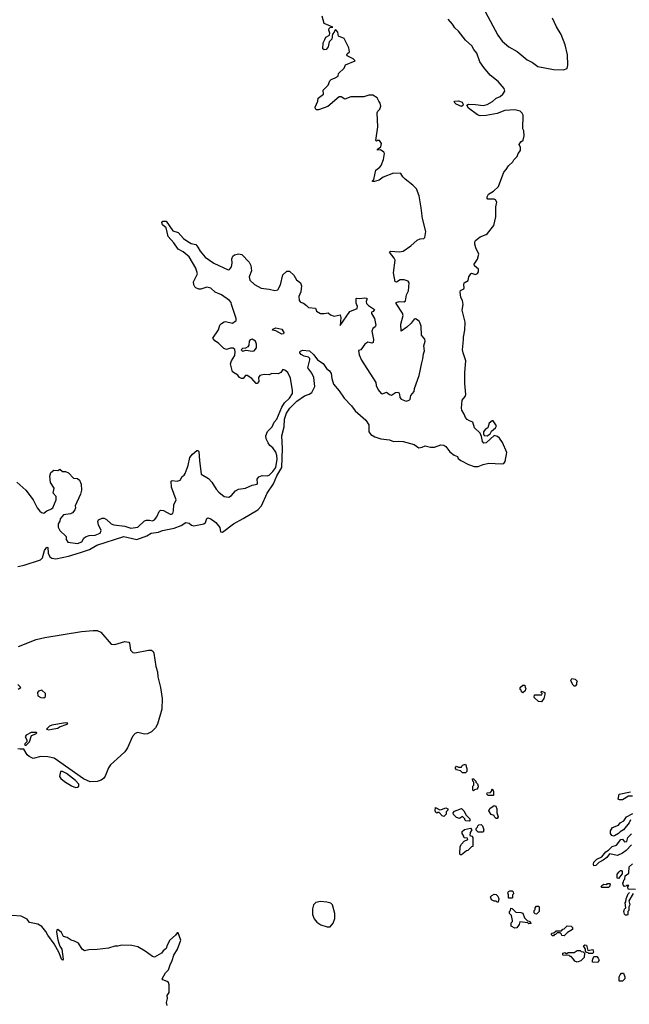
# Model space of a CAD drawing. Extents: x 2239781 to 2394849, y 665654 to 770575.
# Tile 73 of 147: x 2299310 to 2305484, y 711196 to 721171. Entities that reach past the tile are written whole.
import ezdxf

# ---------------------------------------------------------------- set-up
doc = ezdxf.new("R2010")
doc.units = 0

msp = doc.modelspace()

# ---------------------------------------------------------------- linework, layer by layer
at = {"layer": '0CON10XD'}
for points in [[(2299289.6, 715630.4), (2299355, 715643.7), (2299521.3, 715698.7), (2299541.9, 715718.1), (2299561.9, 715795), (2299585, 715827.5), (2299595.8, 715825), (2299599.5, 715765), (2299615, 715728.1), (2299635, 715714.8), (2299675, 715709.4), (2299804.4, 715735), (2299925, 715773), (2300015.8, 715804.2), (2300091.3, 715848.7), (2300365, 715936.5), (2300494.7, 715905.3), (2300596.8, 715943.2), (2300641.5, 715968.5), (2300715, 715978.5), (2300755, 715995.6), (2300875, 716018.9), (2300943.8, 716046.2), (2300991.7, 716078.3), (2301025, 716069.2), (2301050.7, 716050.7), (2301075, 716043.1), (2301175.8, 716064.2), (2301192, 716078), (2301205, 716117.5), (2301215, 716123.3), (2301245, 716112.5), (2301295, 716077.1), (2301336.4, 716026.4), (2301343.8, 715983.8), (2301365, 715980.3), (2301475, 716063.1), (2301575, 716116), (2301723.5, 716206.5), (2301757.5, 716245), (2301815, 716372.5), (2301881.3, 716468.7), (2301915, 716549.6), (2301964.5, 716635), (2301973.3, 716825), (2301965.4, 716955), (2301988.8, 717045), (2301992.4, 717125), (2302010.6, 717185), (2302045, 717234), (2302115.3, 717305), (2302195, 717361.8), (2302241.7, 717378.3), (2302268.6, 717395), (2302300.8, 717455), (2302289.1, 717545), (2302268.8, 717588.8), (2302229.2, 717645), (2302250, 717725), (2302247.9, 717737.9), (2302235, 717751.5), (2302190.8, 717760.8), (2302159.7, 717779.7), (2302146.7, 717795), (2302146.7, 717805), (2302155, 717813.3), (2302175, 717822), (2302245, 717815.3), (2302288.9, 717775), (2302325, 717725.6), (2302385, 717686.1), (2302417.8, 717637.8), (2302448.8, 717615), (2302464.1, 717585), (2302470.3, 717535), (2302487.3, 717477.3), (2302545, 717412.1), (2302595, 717336.2), (2302670, 717260), (2302707.9, 717207.9), (2302815.8, 717115), (2302846.4, 717066.4), (2302847.1, 716995), (2302867.2, 716967.2), (2302908, 716945), (2302968, 716925), (2303055, 716915.3), (2303095, 716898.9), (2303145, 716902.5), (2303195, 716897.1), (2303305, 716868.8), (2303353.7, 716833.7), (2303385, 716838.8), (2303415, 716852), (2303470.5, 716840.5), (2303509.5, 716840.5), (2303576.2, 716863.8), (2303605, 716862), (2303626.3, 716846.3), (2303665, 716794.5), (2303709.8, 716759.8), (2303742.5, 716745), (2303752.5, 716725), (2303776.4, 716706.4), (2303856.1, 716666.1), (2303914.5, 716644.5), (2303955, 716642.9), (2304005, 716665.8), (2304060.4, 716679.6), (2304191, 716671), (2304214.3, 716675.7), (2304225.3, 716694.7), (2304242.2, 716785), (2304198.2, 716888.2), (2304170.8, 716930.8), (2304149.1, 716949.1), (2304115, 716957.1), (2304035, 716885.5), (2304010.5, 716880.5), (2303997.9, 716897.9), (2303988.3, 716948.3), (2303972.1, 716982.1), (2303915, 717036.7), (2303900, 717095), (2303865, 717105.7), (2303841.7, 717121.7), (2303825, 717141.2), (2303812.9, 717175), (2303787.5, 717215), (2303783.5, 717235), (2303792.5, 717315), (2303823.3, 717355), (2303828.8, 717375), (2303816.9, 717485), (2303816.9, 717595), (2303830, 717715), (2303800.8, 717795), (2303796.2, 717825), (2303806.1, 717926.1), (2303803.8, 717955), (2303820, 718025), (2303822.5, 718105), (2303793, 718227), (2303800, 718285), (2303793.3, 718325), (2303776.7, 718355), (2303770.6, 718415), (2303775, 718426.2), (2303807, 718443), (2303812.5, 718455), (2303807.5, 718485), (2303813.3, 718505), (2303850.7, 718529.3), (2303860, 718565), (2303877.5, 718595), (2303885, 718602.5), (2303925, 718590), (2303945, 718600), (2303956.7, 718615), (2303957.5, 718645), (2303917.5, 718677.5), (2303912.5, 718692.5), (2303945.6, 718745), (2303960, 718795), (2303929.1, 718859.1), (2303919.2, 718895), (2303918.8, 718921.2), (2303928, 718935), (2303975, 718970.8), (2304035, 718994.2), (2304048.8, 719005), (2304111.2, 719085), (2304134, 719175), (2304134, 719275), (2304143, 719323), (2304130, 719345), (2304115, 719352), (2304052.3, 719352.3), (2304043.6, 719363.6), (2304043.6, 719376.4), (2304058.3, 719401.7), (2304107.5, 719435), (2304158.3, 719481.7), (2304212.5, 719625), (2304238.3, 719651.7), (2304260.7, 719689.3), (2304305, 719730), (2304315, 719750), (2304350, 719785), (2304360, 719815), (2304383, 719847), (2304383.3, 719875), (2304370, 719905), (2304387, 719933), (2304408.3, 719951.7), (2304420, 719995), (2304417.5, 720045), (2304407.5, 720065), (2304408.8, 720205), (2304400, 720225), (2304378, 720245), (2304325, 720257.5), (2304225, 720249.6), (2304145, 720219.4), (2304035, 720198.6), (2303975, 720198), (2303945, 720205.8), (2303853.9, 720273.9), (2303838, 720305), (2303855.7, 720314.3), (2303925, 720312.9), (2304005, 720300.4), (2304045, 720310), (2304097.2, 720342.8), (2304134.7, 720375.3), (2304176.4, 720393.6), (2304202.9, 720415), (2304222.9, 720445), (2304215.7, 720475), (2304155.6, 720545), (2304075, 720607.9), (2304012.3, 720685), (2303969.3, 720745), (2303940, 720830), (2303908, 720868), (2303890, 720905), (2303825, 720964.4), (2303755, 721053.1), (2303717.3, 721087.3), (2303695, 721123.8), (2303648, 721175)], [(2302603.9, 720363.9), (2302565, 720390.8), (2302545, 720390), (2302429.3, 720290.7), (2302335, 720256.2), (2302315, 720257.5), (2302306.2, 720266.2), (2302302.5, 720285), (2302330, 720345), (2302334, 720375), (2302386.7, 720415), (2302384, 720456), (2302433.6, 720506.4), (2302449.5, 720550.5), (2302465, 720566.2), (2302505, 720580), (2302535, 720600), (2302540, 720625), (2302595, 720680), (2302610, 720715), (2302707.5, 720755), (2302687.5, 720775), (2302627.5, 720805), (2302622.5, 720815), (2302627.5, 720825), (2302650, 720845), (2302642.5, 720885), (2302595, 720978.8), (2302538.8, 721005), (2302530.8, 721045), (2302515, 721066), (2302505, 721067.5), (2302496, 721045), (2302478.8, 721025), (2302471.9, 720975), (2302446, 720945), (2302435.6, 720895), (2302415, 720870), (2302395, 720864.3), (2302380, 720875), (2302383.6, 720935), (2302399.4, 720970.6), (2302411.4, 720995), (2302448, 721015), (2302450.8, 721035), (2302441.1, 721065), (2302445, 721080), (2302455, 721090), (2302482.5, 721095), (2302393.6, 721133.6), (2302372.5, 721205)], [(2304025, 721252.5), (2304152, 721015), (2304195, 720954), (2304264, 720895), (2304348.1, 720848.1), (2304450, 720765), (2304505, 720736), (2304557, 720697), (2304715, 720665.5), (2304816.3, 720663.7), (2304853.3, 720675), (2304861.7, 720708.3), (2304858.2, 720815), (2304834.6, 720915), (2304795, 721019.2), (2304746.6, 721096.6), (2304707.7, 721185)], [(2299280, 716485), (2299373, 716403), (2299445, 716307.5), (2299486.7, 716225), (2299512.3, 716192.3), (2299529.3, 716179.3), (2299555, 716172.5), (2299585, 716196.7), (2299625, 716211.2), (2299644.1, 716225.9), (2299678.8, 716305), (2299678.8, 716338.8), (2299647.5, 716375), (2299657.5, 716425), (2299622.7, 716482.7), (2299616.2, 716545), (2299623.8, 716585), (2299655, 716607.5), (2299695, 716603.8), (2299715, 716617.5), (2299745, 716593.8), (2299775, 716593.3), (2299805, 716580), (2299855, 716527.5), (2299895, 716522.5), (2299915, 716507.5), (2299933.8, 716463.8), (2299936, 716405), (2299925, 716362.5), (2299873.3, 716245), (2299876.7, 716225), (2299870, 716205), (2299844.2, 716175), (2299826.2, 716165), (2299753.8, 716156.2), (2299721.4, 716115), (2299717.8, 716092.2), (2299698.6, 716065), (2299700.7, 716030.7), (2299716.4, 715996.4), (2299781.2, 715935), (2299781.2, 715905), (2299798.8, 715878.8), (2299895, 715864), (2299938.8, 715881.2), (2299960.5, 715919.5), (2299976.5, 715933.5), (2300015, 715945.5), (2300075, 715947.5), (2300125, 715968), (2300134.3, 715995), (2300108.5, 716055), (2300102.5, 716087.5), (2300107, 716103), (2300145, 716120), (2300165, 716120), (2300188.3, 716108.3), (2300237.5, 716065), (2300262.7, 716052.7), (2300375, 716040), (2300435, 716019.6), (2300505, 716031.1), (2300575, 716093.9), (2300595, 716101.6), (2300625, 716099.8), (2300655, 716095.3), (2300675, 716103.9), (2300697.5, 716135), (2300721, 716189), (2300737.1, 716202.9), (2300765, 716200), (2300835, 716161.5), (2300848.8, 716161.2), (2300860.5, 716169.5), (2300868.6, 716195), (2300871.9, 716255), (2300894.7, 716305), (2300848.2, 716435), (2300845.6, 716494.4), (2300855, 716504), (2300905, 716494.5), (2300935.3, 716504.7), (2300955, 716544), (2300975, 716557.5), (2300985.5, 716574.5), (2301015.7, 716655), (2301033.6, 716736.4), (2301060.2, 716769.8), (2301105, 716806), (2301115, 716806.2), (2301125.8, 716795), (2301129.4, 716705), (2301148.8, 716565), (2301221.2, 716521.2), (2301255, 716486.2), (2301299.4, 716415), (2301328.1, 716385), (2301382, 716342), (2301427.5, 716335), (2301455, 716349.1), (2301495, 716396.7), (2301524.7, 716415.3), (2301595.3, 716424.7), (2301665, 716454.3), (2301715, 716463.8), (2301720, 716475), (2301716.4, 716515), (2301731.1, 716538.9), (2301765, 716554.6), (2301815, 716550), (2301835, 716556.2), (2301875, 716592.2), (2301903.8, 716635), (2301917.9, 716717.9), (2301915.6, 716755), (2301905, 716790), (2301875, 716834.2), (2301845, 716855.8), (2301825, 716882.5), (2301804.6, 716925), (2301802.7, 716955), (2301821.2, 716998.8), (2301867.8, 717045), (2301888.9, 717095), (2301915.9, 717125), (2301963.3, 717245), (2301992, 717288), (2302042.5, 717335), (2302071.8, 717385), (2302074.4, 717415), (2302051.5, 717538.5), (2302025.5, 717595), (2301995, 717621.4), (2301975, 717628), (2301954, 717596), (2301926.8, 717583.2), (2301865, 717587.5), (2301835, 717574.2), (2301785, 717576.5), (2301743.2, 717566.8), (2301730, 717545), (2301731.2, 717505), (2301715, 717486.2), (2301705, 717486.2), (2301661.2, 717535), (2301615, 717566.2), (2301597.5, 717565), (2301575, 717536.7), (2301557, 717537), (2301535, 717547.5), (2301518.3, 717568.3), (2301465, 717602.5), (2301446, 717685), (2301456, 717715), (2301489.7, 717770.3), (2301493.8, 717805), (2301488, 717828), (2301473.6, 717843.6), (2301445, 717842.5), (2301405, 717830.8), (2301378.8, 717838.8), (2301325, 717893.3), (2301285, 717916.2), (2301266.2, 717945), (2301325, 718030), (2301337.5, 718075), (2301355, 718094), (2301379.3, 718110.7), (2301395, 718114), (2301464.4, 718095.6), (2301501.4, 718125), (2301501.9, 718145), (2301455.3, 718284.7), (2301450.4, 718305), (2301435, 718324.6), (2301355, 718382.3), (2301290.3, 718410.3), (2301245, 718450), (2301205, 718459.4), (2301145, 718440), (2301125, 718440), (2301095, 718452.9), (2301084.4, 718465), (2301074.5, 718485), (2301071.1, 718515), (2301112.5, 718595), (2301095.4, 718655), (2301028.1, 718768.1), (2300965, 718817.5), (2300915, 718846.9), (2300871.7, 718911.7), (2300815, 718973.8), (2300792.7, 719062.7), (2300755, 719092.5), (2300748, 719115), (2300759.5, 719130.5), (2300795, 719131.2), (2300862, 719032), (2300915, 719014.2), (2300970, 718955), (2301012, 718922), (2301045, 718903.3), (2301094.4, 718894.4), (2301115, 718866.7), (2301136.7, 718825), (2301186.9, 718765), (2301275, 718704.3), (2301423, 718637), (2301435, 718640), (2301455, 718667.5), (2301460.8, 718705), (2301458.3, 718748.3), (2301468, 718775), (2301485, 718788.2), (2301525, 718800), (2301560.9, 718790.9), (2301633, 718713), (2301650.5, 718680.5), (2301658.8, 718625), (2301634, 718565), (2301640.3, 718530.3), (2301686.8, 718486.8), (2301755, 718450), (2301835, 718441.4), (2301895, 718425.7), (2301925, 718434), (2301950, 718485), (2301974.2, 718585), (2302015, 718622), (2302043.6, 718623.6), (2302085, 718583.3), (2302113.3, 718535), (2302153.6, 718503.6), (2302163.3, 718475), (2302157.3, 718412.7), (2302136.7, 718365), (2302140, 718325), (2302155, 718307.5), (2302185, 718297.5), (2302215, 718276.7), (2302235, 718253.8), (2302305, 718246.7), (2302317, 718217), (2302355, 718193.3), (2302395, 718193.8), (2302435, 718202.5), (2302459.3, 718179.3), (2302495, 718166.7), (2302555, 718180), (2302561.2, 718155), (2302555, 718072.5), (2302655, 718216.2), (2302727.5, 718245), (2302732.5, 718265), (2302718.3, 718298.3), (2302717.5, 718345), (2302725, 718350), (2302755, 718345.7), (2302805, 718353.3), (2302825, 718350), (2302826.7, 718335), (2302817.5, 718315), (2302822.5, 718295), (2302842.5, 718275), (2302902.5, 718235), (2302890, 718215), (2302873.6, 718206.4), (2302872.5, 718195), (2302902.5, 718145), (2302916.7, 718075), (2302909.3, 718060.7), (2302885, 718042.5), (2302878, 718015), (2302891.7, 717931.7), (2302888.8, 717901.2), (2302875, 717893.8), (2302835, 717903.3), (2302805, 717883.3), (2302765, 717826.7), (2302741.4, 717818.6), (2302747.3, 717775), (2302770.6, 717720.6), (2302916.7, 717495), (2302920, 717465), (2302941.7, 717421.7), (2302972.5, 717385), (2302985, 717380), (2303026.2, 717396.2), (2303055, 717372.5), (2303075, 717367.5), (2303115, 717392.5), (2303145, 717397.5), (2303156.1, 717376.1), (2303160, 717345), (2303173.8, 717325), (2303225, 717305.6), (2303256.2, 717315), (2303264, 717325), (2303272, 717365), (2303304.5, 717405), (2303310, 717435), (2303357.3, 717565), (2303381.5, 717695), (2303394.5, 717735), (2303398.1, 717785), (2303410, 717815), (2303403.8, 717866.2), (2303417.8, 717915), (2303414, 717935), (2303378, 717975), (2303374.5, 718065), (2303364.3, 718104.3), (2303355, 718116.2), (2303318.8, 718138.8), (2303305, 718136.2), (2303275.7, 718095), (2303231.2, 718055), (2303172.5, 718015), (2303170, 718085), (2303193.8, 718175), (2303187, 718197), (2303123.8, 718295), (2303123.8, 718305), (2303155, 718314.4), (2303205, 718312.7), (2303218.9, 718321.1), (2303228.6, 718385), (2303247.5, 718425), (2303256.2, 718505), (2303245, 718522.5), (2303205, 718536.7), (2303165, 718536.7), (2303125, 718512.5), (2303113.8, 718513.8), (2303096.2, 718605), (2303112.9, 718735), (2303104.2, 718755), (2303053.8, 718816.2), (2303065, 718827.1), (2303155, 718819.2), (2303194.3, 718825.7), (2303270.2, 718879.8), (2303335, 718935.7), (2303365, 718950.6), (2303403.3, 718955), (2303414, 718965), (2303423.8, 719025), (2303391.2, 719155), (2303376.2, 719265), (2303356.7, 719385), (2303328.8, 719458.8), (2303292.5, 719495), (2303212.5, 719555), (2303189.3, 719579.3), (2303171.2, 719611.2), (2303095, 719616.7), (2302990, 719575), (2302950, 719545), (2302905, 719532.5), (2302885, 719530), (2302880, 719535), (2302896.7, 719553.3), (2302916.2, 719645), (2302956.7, 719675), (2302971.2, 719695), (2302993.1, 719755), (2303003.8, 719815), (2302997.1, 719827.1), (2302965, 719852.5), (2302935, 719850), (2302935, 719860), (2302966.1, 719883.9), (2302973.3, 719915), (2302955, 719946.7), (2302935, 719947.5), (2302925, 719940), (2302918.3, 719948.3), (2302936.2, 720085), (2302931.7, 720228.3), (2302936.4, 720243.6), (2302957.5, 720265), (2302966.7, 720295), (2302962.5, 720325), (2302946.2, 720345), (2302930.7, 720380.7), (2302886.4, 720406.4), (2302846.1, 720406.1), (2302795, 720390), (2302665, 720390), (2302603.9, 720363.9)], [(2303785, 720290.6), (2303729.2, 720315), (2303712, 720335), (2303716, 720344), (2303755, 720347.1), (2303790, 720335), (2303801.9, 720315), (2303798.9, 720301.1), (2303785, 720290.6)], [(2301965, 717984.5), (2301905, 718019.2), (2301870, 718025), (2301874, 718035), (2301905, 718047.8), (2301965, 718035.4), (2301986.8, 718003.2), (2301980.2, 717989.8), (2301965, 717984.5)], [(2301665, 717811.8), (2301685, 717814.6), (2301710, 717845), (2301707.5, 717885), (2301697.5, 717915), (2301665, 717935.4), (2301645, 717928.1), (2301634.4, 717915), (2301630, 717875), (2301622, 717858), (2301596.4, 717843.6), (2301565, 717840), (2301553.8, 717825), (2301565, 717813.8), (2301605, 717822), (2301665, 717811.8)], [(2304045, 716954.2), (2304075.7, 716974.3), (2304088.8, 717001.2), (2304127.5, 717035), (2304137.5, 717055), (2304105, 717107.5), (2304095, 717107.5), (2304065, 717082.5), (2304050, 717035), (2304025, 717020), (2304006.2, 716995), (2304006, 716975), (2304015, 716956.7), (2304045, 716954.2)], [(2299298, 714822), (2299478.3, 714891.7), (2299565, 714913.6), (2299935, 714971.7), (2300055, 714983.4), (2300095, 714981.4), (2300130.8, 714965), (2300235.2, 714845.2), (2300275, 714841.1), (2300339.8, 714860.2), (2300375, 714871.7), (2300416, 714865), (2300423.2, 714853.2), (2300430.8, 714785), (2300455, 714758.6), (2300475, 714756.7), (2300615, 714783.7), (2300645, 714782.6), (2300661.4, 714771.4), (2300668.7, 714755), (2300688.2, 714618.2), (2300705.4, 714565), (2300710.5, 714515), (2300737.2, 714405), (2300752.3, 714295), (2300750, 714185), (2300706.5, 714035), (2300685, 713996.2), (2300645, 713957.4), (2300605, 713934.8), (2300575, 713931.9), (2300505, 713950.2), (2300478.9, 713941.1), (2300451.9, 713908.1), (2300401.4, 713795), (2300375.3, 713755), (2300336, 713715), (2300228, 713622), (2300208.5, 713591.5), (2300175, 713506.9), (2300158.2, 713485), (2300135, 713467.3), (2300095, 713453.7), (2300025, 713449.3)], [(2304935, 714420), (2304925, 714420), (2304915, 714430), (2304898.3, 714458.3), (2304893.3, 714475), (2304903, 714497), (2304935, 714490), (2304960, 714465), (2304950, 714455), (2304950, 714435), (2304935, 714420)], [(2299295, 714387.5), (2299320, 714405), (2299290, 714435)], [(2299555, 714300), (2299570, 714315), (2299570, 714345), (2299535, 714380), (2299501.7, 714368.3), (2299490, 714355), (2299495, 714320), (2299523, 714303), (2299555, 714300)], [(2304405, 714352.5), (2304391.7, 714361.7), (2304388.3, 714378.3), (2304380, 714385), (2304380, 714405), (2304405, 714430), (2304425, 714430), (2304430, 714405), (2304440, 714395), (2304431.7, 714388.3), (2304428.3, 714371.7), (2304405, 714352.5)], [(2304595, 714260), (2304563, 714263), (2304520, 714305), (2304525, 714330), (2304598.3, 714331.7), (2304600, 714345), (2304590, 714355), (2304595, 714367.5), (2304630, 714355), (2304630, 714335), (2304617.5, 714295), (2304595, 714260)], [(2299605, 713978), (2299635, 713983.5), (2299695, 713994.5), (2299713.2, 714006.8), (2299791.2, 714035), (2299797.5, 714045), (2299775, 714046.8), (2299635, 714024), (2299613.3, 714015), (2299580, 713985), (2299605, 713978)], [(2299365, 713820), (2299375, 713822.5), (2299410, 713855), (2299430, 713920), (2299472.5, 713935), (2299482.5, 713945), (2299478.8, 713948.8), (2299425, 713951.2), (2299375, 713922.5), (2299366.7, 713905), (2299382.5, 713875), (2299383.9, 713856.1), (2299362.5, 713835), (2299360, 713825), (2299365, 713820)], [(2300025, 713449.3), (2299955, 713481.9), (2299660.1, 713690.1), (2299595, 713703.1), (2299525, 713705.5), (2299445, 713687.5), (2299405, 713706), (2299384.2, 713725), (2299352.5, 713782.5), (2299315, 713779.2), (2299292.5, 713785)], [(2303825, 713540), (2303795, 713540), (2303775, 713560), (2303735, 713570), (2303722.5, 713585), (2303723.3, 713595), (2303735, 713607.5), (2303755, 713600), (2303785, 713600), (2303795, 713620), (2303825, 713630), (2303840, 713585), (2303840, 713555), (2303825, 713540)], [(2299875, 713392.8), (2299895, 713394.8), (2299908.8, 713405), (2299910.2, 713425), (2299875.9, 713465), (2299785, 713536), (2299745, 713553.8), (2299724.5, 713555), (2299713.3, 713505), (2299727.7, 713485), (2299764, 713454), (2299835, 713408), (2299875, 713392.8)], [(2303905, 713360), (2303900, 713365), (2303900, 713405), (2303910, 713415), (2303910, 713445), (2303900, 713455), (2303895, 713480), (2303905, 713480), (2303930, 713455), (2303930, 713445), (2303945, 713430), (2303952.5, 713405), (2303951.7, 713388.3), (2303940, 713375), (2303915, 713370), (2303905, 713360)], [(2304105, 713310), (2304055, 713310), (2304040, 713325), (2304045, 713340), (2304078.3, 713341.7), (2304090, 713355), (2304095, 713380), (2304110, 713355), (2304110, 713315), (2304105, 713310)], [(2305515, 713303.3), (2305475, 713303.3), (2305415, 713267.5), (2305385, 713267.5), (2305370, 713275), (2305380, 713325), (2305495, 713350)], [(2303605, 713100), (2303590, 713105), (2303558.3, 713138.3), (2303545, 713140), (2303535, 713132.5), (2303525, 713140), (2303517.5, 713155), (2303521.7, 713188.3), (2303565, 713167.5), (2303581.7, 713168.3), (2303625, 713186.2), (2303647.5, 713175), (2303647, 713163), (2303630, 713145), (2303628.3, 713121.7), (2303605, 713100)], [(2303865, 713050), (2303830, 713055), (2303820, 713065), (2303820, 713075), (2303795, 713100), (2303765, 713080), (2303735, 713090), (2303705, 713120), (2303700, 713135), (2303715, 713152.5), (2303785, 713180), (2303806.7, 713155), (2303830.7, 713110.7), (2303867.5, 713075), (2303870, 713055), (2303865, 713050)], [(2304145, 713080), (2304135, 713080), (2304120, 713095), (2304115, 713110), (2304085, 713120), (2304060, 713155), (2304070, 713180), (2304115, 713210), (2304133, 713203), (2304143.3, 713175), (2304142.5, 713135), (2304156.7, 713095), (2304145, 713080)], [(2305497.5, 713065), (2305482.5, 713035), (2305425.9, 712964.1), (2305390, 712945), (2305375, 712927.5), (2305335, 712902.5), (2305325, 712900), (2305307, 712907), (2305292.5, 712925), (2305292.5, 712955), (2305315, 712987.5), (2305375, 713012.5), (2305392.5, 713035), (2305427.5, 713055), (2305455, 713096.7), (2305520.7, 713129.3)], [(2303785, 712710), (2303775, 712710), (2303768.3, 712718.3), (2303772.5, 712795), (2303785, 712820), (2303811.7, 712848.3), (2303850, 712865), (2303845, 712880), (2303811.7, 712881.7), (2303808.3, 712898.3), (2303790, 712925), (2303793, 712947), (2303815, 712967.5), (2303875, 712980), (2303890, 712965), (2303873, 712937), (2303870, 712905), (2303888.3, 712898.3), (2303900, 712885), (2303900, 712795), (2303885, 712790), (2303850, 712755), (2303835, 712750), (2303785, 712710)], [(2304005, 712940), (2303955, 712940), (2303931.7, 712961.7), (2303931.7, 712978.3), (2303948.3, 712991.7), (2303950, 713005), (2303960, 713015), (2303985, 713016.7), (2303997.5, 713005), (2304010, 712965), (2304005, 712940)], [(2305507, 712813), (2305452.5, 712755), (2305415, 712727.5), (2305365, 712702.5), (2305285, 712720), (2305256.4, 712683.6), (2305220, 712655), (2305176.4, 712633.6), (2305145, 712603.3), (2305125, 712600), (2305120, 712615), (2305123.9, 712636.1), (2305155, 712667.5), (2305205, 712690), (2305245, 712740), (2305273, 712757), (2305310, 712795), (2305353, 712807), (2305400, 712865), (2305415, 712867.5), (2305435, 712842.5), (2305460, 712845), (2305470, 712885), (2305507, 712923)], [(2305548.3, 712358.3), (2305471.7, 712361.7), (2305470, 712385), (2305478.3, 712398.3), (2305455, 712400), (2305448.3, 712391.7), (2305435, 712390), (2305422.5, 712405), (2305420, 712425), (2305427, 712433), (2305430, 712455), (2305440, 712465), (2305443, 712497), (2305480, 712525), (2305481.7, 712588.3), (2305515, 712620)], [(2305375, 712470), (2305360, 712475), (2305362.5, 712515), (2305380.7, 712539.3), (2305395, 712550), (2305405, 712550), (2305411.7, 712541.7), (2305411.7, 712518.3), (2305375, 712470)], [(2305275, 712380), (2305205, 712380), (2305200, 712385), (2305205, 712400), (2305225, 712412.5), (2305255, 712410), (2305265, 712420), (2305285, 712420), (2305290, 712415), (2305287, 712393), (2305275, 712380)], [(2304155, 712230), (2304145, 712230), (2304135, 712240), (2304115, 712240), (2304090, 712255), (2304080, 712285), (2304090.7, 712299.3), (2304115, 712312.5), (2304135, 712310), (2304153, 712293), (2304162.5, 712265), (2304155, 712230)], [(2304295, 712270), (2304265, 712270), (2304260, 712275), (2304260, 712305), (2304252.5, 712325), (2304260.7, 712339.3), (2304273.6, 712346.4), (2304297, 712347), (2304307, 712337), (2304310, 712315), (2304300, 712305), (2304300, 712275), (2304295, 712270)], [(2305521.7, 712318.3), (2305480, 712245), (2305490, 712205), (2305480, 712185), (2305480, 712145), (2305470, 712135), (2305470, 712105), (2305465, 712100), (2305445, 712100), (2305435, 712110), (2305430, 712135), (2305435, 712160), (2305450, 712175), (2305442.5, 712225), (2305450, 712235), (2305452.5, 712265), (2305472.5, 712315), (2305485, 712330)], [(2302425, 711981.2), (2302455, 711982), (2302485, 712017.1), (2302502.9, 712067.1), (2302501.9, 712115), (2302478.7, 712205), (2302461.3, 712221.3), (2302422.1, 712232.1), (2302355, 712238.5), (2302310.8, 712229.2), (2302286.5, 712205), (2302274.5, 712165), (2302276.7, 712105), (2302291.3, 712061.3), (2302319.2, 712029.2), (2302360.1, 712000.1), (2302425, 711981.2)], [(2304545, 712110), (2304531.7, 712111.7), (2304521.7, 712121.7), (2304520, 712145), (2304530, 712155), (2304530, 712175), (2304545, 712190), (2304565, 712190), (2304570, 712185), (2304570, 712135), (2304545, 712110)], [(2300802.5, 711185), (2300797.5, 711215), (2300807.5, 711255), (2300802.5, 711285), (2300822.5, 711315), (2300823.3, 711395), (2300816.1, 711416.1), (2300805, 711427.5), (2300760, 711445), (2300752.5, 711455), (2300787.5, 711515), (2300817.5, 711545), (2300832.5, 711595), (2300855, 711640), (2300870, 711695), (2300908.8, 711755), (2300943.3, 711845), (2300915, 711920), (2300905, 711920), (2300887.5, 711895), (2300830, 711845), (2300803.3, 711795), (2300795, 711762.5), (2300762.3, 711737.7), (2300745, 711713.3), (2300675, 711672.5), (2300655, 711680), (2300580, 711735), (2300507.7, 711777.7), (2300445, 711792.5), (2300345, 711796.2), (2300305, 711784.3), (2300275, 711784.3), (2300210, 711765), (2300095, 711750.8), (2300011.2, 711748.8), (2299965, 711736.7), (2299942.5, 711755), (2299906.4, 711816.4), (2299866.4, 711836.4), (2299830, 711845), (2299791.7, 711871.7), (2299755, 711882.5), (2299733.3, 711925), (2299695, 711952.5), (2299685, 711950), (2299683.8, 711926.2), (2299695, 711850), (2299706.2, 711816.2), (2299716.7, 711785), (2299738, 711755), (2299748.8, 711655), (2299745, 711643.3), (2299735, 711653.3), (2299708.5, 711718.5), (2299659.6, 711809.6), (2299595.7, 711895), (2299575.6, 711935), (2299535, 711983.3), (2299495, 712007.5), (2299410, 712025), (2299385, 712060), (2299325, 712090), (2299235, 712096.7)], [(2304325, 711967.5), (2304288.3, 711988.3), (2304288.3, 712021.7), (2304300, 712035), (2304300, 712045), (2304290, 712095), (2304270, 712115), (2304270, 712135), (2304280, 712145), (2304285, 712170), (2304298.3, 712168.3), (2304335, 712130), (2304385, 712127.5), (2304405, 712120), (2304421.7, 712071.7), (2304451.7, 712041.7), (2304468.3, 712038.3), (2304490, 712015), (2304465, 712010), (2304455, 712020), (2304375, 712030), (2304370, 712005), (2304345, 711970), (2304325, 711967.5)], [(2304825, 711890), (2304801.7, 711891.7), (2304798.3, 711908.3), (2304785, 711920), (2304755, 711920), (2304738.3, 711901.7), (2304721.7, 711898.3), (2304715, 711890), (2304705, 711890), (2304692.5, 711905), (2304701.7, 711918.3), (2304718.3, 711921.7), (2304745, 711940), (2304798.3, 711941.7), (2304811.7, 711958.3), (2304825, 711960), (2304855, 711990), (2304895, 711987.5), (2304907.5, 711975), (2304910, 711955), (2304857, 711923), (2304825, 711890)], [(2305115, 711710), (2305075, 711710), (2305068.3, 711718.3), (2305051.7, 711721.7), (2305040, 711735), (2305040, 711755), (2305021.7, 711788.3), (2305035, 711800), (2305050, 711795), (2305065, 711740), (2305115, 711750), (2305120, 711725), (2305115, 711710)], [(2304955, 711622.5), (2304931.7, 711631.7), (2304920, 711655), (2304895, 711680), (2304885, 711680), (2304875, 711690), (2304810, 711695), (2304812.5, 711715), (2304835, 711720), (2304841.7, 711711.7), (2304855, 711710), (2304865, 711720), (2304925, 711720), (2304955, 711742.5), (2304985, 711740), (2304995, 711730), (2305018.3, 711728.3), (2305030, 711715), (2305028.3, 711671.7), (2304993, 711637), (2304955, 711622.5)], [(2305165, 711620), (2305111.7, 711621.7), (2305110, 711645), (2305125, 711680), (2305155, 711680), (2305170, 711665), (2305177.5, 711645), (2305165, 711620)], [(2305415, 711430), (2305385, 711430), (2305380, 711435), (2305382.5, 711475), (2305390, 711495), (2305405, 711510), (2305425, 711510), (2305440, 711475), (2305440, 711455), (2305415, 711430)]]:
    msp.add_lwpolyline(points, dxfattribs=at)

doc.saveas('drawing.dxf')
